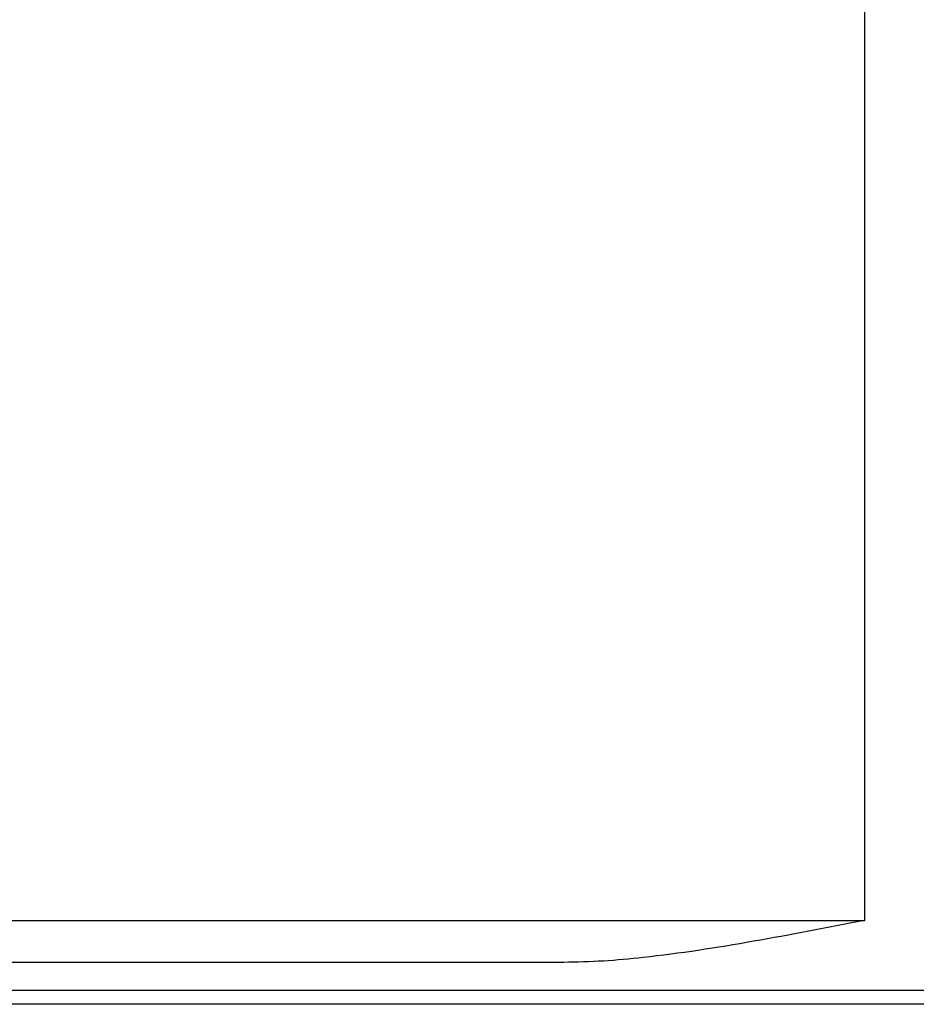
# Model space of a CAD drawing. Header units: millimetres. Extents: x 0 to 2970, y 0 to 2100.
# Tile 19 of 30: x 2222 to 2286, y 1124 to 1195. Entities that reach past the tile are written whole.
import ezdxf

# ---------------------------------------------------------------- set-up
doc = ezdxf.new("R2010")
doc.units = ezdxf.units.MM
doc.header["$LTSCALE"] = 10
doc.header["$PDSIZE"] = -1
doc.layers.add('尺寸线', color=3, linetype='Continuous')
doc.styles.add('SLDTEXTSTYLE1', font='txt')
doc.dimstyles.new('SLDDIMSTYLE1', dxfattribs={"dimtxt": 35, "dimasz": 18, "dimexe": 15, "dimexo": 5.5, "dimgap": 8.75, "dimtad": 1, "dimtoh": 1, "dimdec": 0, "dimrnd": 1e-09, "dimzin": 12, "dimdsep": 46, "dimtxsty": 'SLDTEXTSTYLE1', "dimcen": 10, "dimclrd": 3, "dimclre": 3, "dimclrt": 3, "dimadec": 0, "dimazin": 3, "dimtfac": 1, "dimtdec": 0, "dimtofl": 0, "dimtmove": 0, "dimatfit": 3, "dimfxl": 1, "dimfrac": 2, "dimtolj": 1, "dimtzin": 12, "dimarcsym": 0})

# ---------------------------------------------------------------- blocks, each defined once
blk = doc.blocks.new('_D_8')
at = {"layer": 'Defpoints', "color": 0, "transparency": 16777216}
for p in [(2247.292, 1712.82), (2369.856, 1124.334), (2749.08, 1124.334)]:
    blk.add_point(p, dxfattribs=at)
at = {"layer": '尺寸线', "color": 3, "lineweight": -2, "transparency": 16777216}
for p, q in [((2252.792, 1712.82), (2764.08, 1712.82)), ((2749.08, 1694.82), (2749.08, 1142.334)), ((2375.356, 1124.334), (2764.08, 1124.334))]:
    blk.add_line(p, q, dxfattribs=at)
at = {"layer": '尺寸线', "color": 3, "transparency": 16777216}
for points in [[(2746.08, 1694.82), (2752.08, 1694.82), (2749.08, 1712.82)], [(2746.08, 1142.334), (2752.08, 1142.334), (2749.08, 1124.334)]]:
    blk.add_solid(points, dxfattribs=at)
at = {"layer": '尺寸线', "color": 3, "transparency": 16777216, "insert": (2705.33, 1434.45), "char_height": 35, "attachment_point": 2, "rotation": 90, "style": 'SLDTEXTSTYLE1'}
blk.add_mtext('\\A1;588', dxfattribs=at)

msp = doc.modelspace()

# ---------------------------------------------------------------- linework, layer by layer
for p, q in [((2281.996469, 1130.33368), (2281.996469, 1196.33368)), ((2083.627449, 1130.33368), (2281.996469, 1130.33368)), ((2260.447996, 1127.33368), (2028.917179, 1127.33368)), ((2260.447996, 1127.33368), (2028.917179, 1127.33368)), ((2212.914874, 1125.33368), (2370.856284, 1125.33368)), ((2369.856284, 1124.33368), (2213.852806, 1124.33368))]:
    msp.add_line(p, q)
msp.add_open_spline([(2281.996469, 1130.33368), (2281.977855, 1130.330094), (2279.311069, 1129.816341), (2273.988577, 1128.784449), (2267.783164, 1127.81882), (2263.274484, 1127.395979), (2261.391321, 1127.354472), (2260.447996, 1127.33368)], degree=3, knots=[0, 0, 0, 0, 0.002548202, 0.365066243, 0.731459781, 0.865481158, 1, 1, 1, 1])

# ---------------------------------------------------------------- dimensions: what is measured, and where the dimension line sits
at = {"layer": '尺寸线'}
dim = msp.add_linear_dim(base=(2749.080173, 1124.33368), p1=(2247.292056, 1712.819975), p2=(2369.856284, 1124.33368), angle=90, dimstyle='SLDDIMSTYLE1', dxfattribs=at)
dim.commit()
dim.dimension.update_dxf_attribs({"geometry": '_D_8', "text_midpoint": (2749.080173, 1434.450037), "dimtype": 160})

doc.saveas('drawing.dxf')
